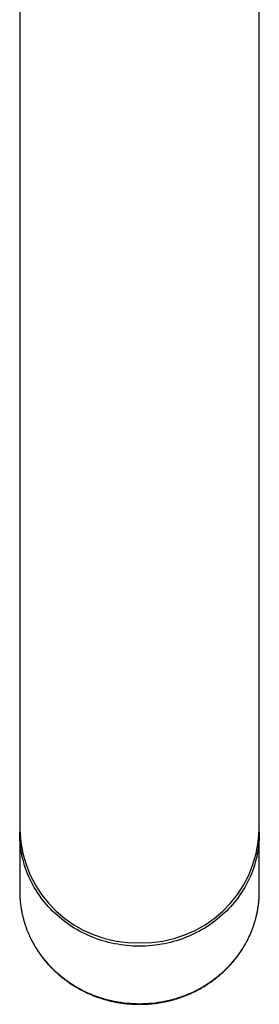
# Model space of a CAD drawing. Header units: millimetres. Extents: x 8 to 706, y 12 to 649.
# Tile 6 of 41: x 321 to 344, y 146 to 239. Entities that reach past the tile are written whole.
import ezdxf

# ---------------------------------------------------------------- set-up
doc = ezdxf.new("R2010")
doc.units = ezdxf.units.MM

msp = doc.modelspace()

# ---------------------------------------------------------------- linework, layer by layer
at = {"color": 7, "linetype": 'Continuous', "lineweight": 30}
for p, q in [((321.429, 278.339), (321.429, 194.67)), ((344.229, 194.67), (344.229, 278.339)), ((321.429, 194.67), (321.429, 166.479)), ((344.229, 166.479), (344.229, 194.67)), ((321.429, 166.479), (321.429, 162.153)), ((344.229, 162.153), (344.229, 166.479)), ((321.429, 161.821), (321.429, 156.349)), ((344.229, 156.349), (344.229, 161.821)), ((344.229, 156.261), (344.229, 156.349))]:
    msp.add_line(p, q, dxfattribs=at)
at = {"color": 7, "linetype": 'Continuous', "lineweight": 30, "flags": 128}
msp.add_lwpolyline([(344.228, 161.987), (344.229, 161.821), (344.225, 161.541), (344.213, 161.261), (344.194, 160.981), (344.167, 160.702), (344.132, 160.423), (344.089, 160.146), (344.038, 159.869), (343.98, 159.594), (343.914, 159.321), (343.841, 159.049), (343.76, 158.779), (343.671, 158.511), (343.575, 158.245), (343.472, 157.982), (343.361, 157.722), (343.244, 157.464), (343.119, 157.21), (342.987, 156.958), (342.848, 156.71), (342.702, 156.465), (342.549, 156.224), (342.39, 155.987), (342.224, 155.754), (342.052, 155.525), (341.873, 155.3), (341.689, 155.08), (341.498, 154.864), (341.301, 154.653), (341.098, 154.447), (340.89, 154.246), (340.676, 154.051), (340.457, 153.86), (340.233, 153.676), (340.003, 153.496), (339.769, 153.323), (339.53, 153.155), (339.286, 152.993), (339.038, 152.837), (338.786, 152.687), (338.529, 152.544), (338.269, 152.407), (338.005, 152.276), (337.737, 152.152), (337.466, 152.035), (337.192, 151.924), (336.914, 151.82), (336.635, 151.723), (336.352, 151.633), (336.067, 151.55), (335.78, 151.474), (335.49, 151.405), (335.199, 151.343), (334.907, 151.288), (334.612, 151.241), (334.317, 151.201), (334.021, 151.168), (333.724, 151.142), (333.426, 151.124), (333.128, 151.113), (332.829, 151.109), (332.531, 151.113), (332.232, 151.124), (331.935, 151.142), (331.637, 151.168), (331.341, 151.201), (331.046, 151.241), (330.752, 151.288), (330.459, 151.343), (330.168, 151.405), (329.879, 151.474), (329.591, 151.55), (329.306, 151.633), (329.024, 151.723), (328.744, 151.82), (328.467, 151.924), (328.192, 152.035), (327.921, 152.152), (327.654, 152.276), (327.389, 152.407), (327.129, 152.544), (326.873, 152.687), (326.62, 152.837), (326.372, 152.993), (326.128, 153.155), (325.889, 153.323), (325.655, 153.496), (325.425, 153.676), (325.201, 153.86), (324.982, 154.051), (324.768, 154.246), (324.56, 154.447), (324.357, 154.653), (324.16, 154.864), (323.97, 155.08), (323.785, 155.3), (323.606, 155.525), (323.434, 155.754), (323.268, 155.987), (323.109, 156.224), (322.956, 156.465), (322.811, 156.71), (322.672, 156.958), (322.54, 157.21), (322.415, 157.464), (322.297, 157.722), (322.186, 157.982), (322.083, 158.245), (321.987, 158.511), (321.899, 158.779), (321.818, 159.049), (321.744, 159.321), (321.678, 159.594), (321.62, 159.869), (321.569, 160.146), (321.527, 160.423), (321.492, 160.702), (321.464, 160.981), (321.445, 161.261), (321.433, 161.541), (321.429, 161.821), (321.43, 161.987)], dxfattribs=at)
at = {"color": 8, "linetype": 'Continuous', "lineweight": 0, "flags": 128}
msp.add_lwpolyline([(321.429, 156.349), (321.433, 156.069), (321.445, 155.788), (321.464, 155.509), (321.492, 155.229), (321.527, 154.951), (321.569, 154.673), (321.62, 154.397), (321.678, 154.122), (321.744, 153.848), (321.818, 153.576), (321.899, 153.307), (321.987, 153.039), (322.083, 152.773), (322.186, 152.51), (322.297, 152.25), (322.415, 151.992), (322.54, 151.737), (322.672, 151.486), (322.811, 151.237), (322.956, 150.993), (323.109, 150.752), (323.268, 150.515), (323.434, 150.281), (323.606, 150.052), (323.785, 149.828), (323.97, 149.607), (324.16, 149.392), (324.357, 149.181), (324.56, 148.975), (324.768, 148.774), (324.982, 148.578), (325.201, 148.388), (325.425, 148.203), (325.655, 148.024), (325.889, 147.85), (326.128, 147.682), (326.372, 147.521), (326.62, 147.365), (326.873, 147.215), (327.129, 147.072), (327.389, 146.935), (327.654, 146.804), (327.921, 146.68), (328.192, 146.563), (328.467, 146.452), (328.744, 146.348), (329.024, 146.251), (329.306, 146.161), (329.591, 146.078), (329.879, 146.002), (330.168, 145.933), (330.459, 145.871), (330.752, 145.816), (331.046, 145.768), (331.341, 145.728), (331.637, 145.695), (331.935, 145.67), (332.232, 145.651), (332.531, 145.64), (332.829, 145.637), (333.128, 145.64), (333.426, 145.651), (333.724, 145.67), (334.021, 145.695), (334.317, 145.728), (334.612, 145.768), (334.907, 145.816), (335.199, 145.871), (335.49, 145.933), (335.78, 146.002), (336.067, 146.078), (336.352, 146.161), (336.635, 146.251), (336.914, 146.348), (337.192, 146.452), (337.466, 146.563), (337.737, 146.68), (338.005, 146.804), (338.269, 146.935), (338.529, 147.072), (338.786, 147.215), (339.038, 147.365), (339.286, 147.521), (339.53, 147.682), (339.769, 147.85), (340.003, 148.024), (340.233, 148.203), (340.457, 148.388), (340.676, 148.578), (340.89, 148.774), (341.098, 148.975), (341.301, 149.181), (341.498, 149.392), (341.689, 149.607), (341.873, 149.828), (342.052, 150.052), (342.224, 150.281), (342.39, 150.515), (342.549, 150.752), (342.702, 150.993), (342.848, 151.237), (342.987, 151.486), (343.119, 151.737), (343.244, 151.992), (343.361, 152.25), (343.472, 152.51), (343.575, 152.773), (343.671, 153.039), (343.76, 153.307), (343.841, 153.576), (343.914, 153.848), (343.98, 154.122), (344.038, 154.397), (344.089, 154.673), (344.132, 154.951), (344.167, 155.229), (344.194, 155.509), (344.213, 155.788), (344.225, 156.069), (344.229, 156.261)], dxfattribs=at)
at = {"color": 7, "linetype": 'Continuous', "lineweight": 30}
for centre, start, end in [((332.496, 162.508), 181.83621, 271.72544), ((333.162, 162.508), 268.27456, 358.16379)]:
    msp.add_arc(centre, 11.072, start, end, dxfattribs=at)
msp.add_open_spline([(321.429, 156.349), (321.429, 156.317), (321.429, 156.229), (321.432, 156.083), (321.438, 155.912), (321.447, 155.741), (321.458, 155.57), (321.473, 155.399), (321.49, 155.228), (321.511, 155.058), (321.534, 154.888), (321.56, 154.719), (321.589, 154.55), (321.62, 154.381), (321.655, 154.213), (321.692, 154.045), (321.732, 153.878), (321.775, 153.712), (321.821, 153.546), (321.87, 153.381), (321.921, 153.217), (321.975, 153.053), (322.032, 152.891), (322.091, 152.729), (322.154, 152.568), (322.219, 152.408), (322.286, 152.249), (322.357, 152.091), (322.429, 151.934), (322.505, 151.779), (322.583, 151.624), (322.664, 151.471), (322.747, 151.319), (322.833, 151.168), (322.922, 151.018), (323.013, 150.87), (323.106, 150.723), (323.202, 150.578), (323.301, 150.434), (323.401, 150.291), (323.504, 150.15), (323.61, 150.011), (323.718, 149.873), (323.828, 149.737), (323.941, 149.602), (324.055, 149.469), (324.172, 149.338), (324.291, 149.209), (324.413, 149.082), (324.536, 148.956), (324.662, 148.832), (324.789, 148.71), (324.919, 148.59), (325.051, 148.472), (325.184, 148.356), (325.32, 148.242), (325.457, 148.131), (325.597, 148.021), (325.738, 147.913), (325.881, 147.807), (326.026, 147.704), (326.172, 147.603), (326.32, 147.504), (326.47, 147.407), (326.622, 147.312), (326.775, 147.22), (326.929, 147.13), (327.085, 147.043), (327.243, 146.957), (327.402, 146.875), (327.562, 146.794), (327.724, 146.716), (327.887, 146.641), (328.051, 146.567), (328.216, 146.497), (328.383, 146.429), (328.551, 146.363), (328.719, 146.3), (328.889, 146.239), (329.06, 146.181), (329.232, 146.126), (329.405, 146.073), (329.578, 146.023), (329.753, 145.975), (329.928, 145.93), (330.104, 145.888), (330.281, 145.848), (330.458, 145.811), (330.636, 145.777), (330.814, 145.745), (330.993, 145.716), (331.173, 145.69), (331.352, 145.667), (331.533, 145.646), (331.713, 145.628), (331.894, 145.612), (332.075, 145.599), (332.256, 145.589), (332.438, 145.582), (332.619, 145.578), (332.801, 145.576), (332.983, 145.577), (333.164, 145.58), (333.346, 145.587), (333.527, 145.596), (333.708, 145.608), (333.889, 145.622), (334.07, 145.64), (334.25, 145.66), (334.43, 145.682), (334.61, 145.708), (334.789, 145.736), (334.967, 145.767), (335.145, 145.8), (335.323, 145.837), (335.5, 145.875), (335.676, 145.917), (335.851, 145.961), (336.026, 146.008), (336.2, 146.057), (336.373, 146.109), (336.545, 146.164), (336.716, 146.221), (336.887, 146.281), (337.056, 146.343), (337.224, 146.408), (337.391, 146.476), (337.557, 146.546), (337.721, 146.618), (337.885, 146.693), (338.047, 146.77), (338.208, 146.85), (338.367, 146.932), (338.525, 147.016), (338.682, 147.103), (338.837, 147.193), (338.99, 147.284), (339.142, 147.378), (339.293, 147.474), (339.441, 147.573), (339.588, 147.673), (339.734, 147.776), (339.877, 147.881), (340.019, 147.988), (340.159, 148.097), (340.297, 148.209), (340.434, 148.322), (340.568, 148.437), (340.7, 148.555), (340.83, 148.674), (340.959, 148.796), (341.085, 148.919), (341.209, 149.044), (341.331, 149.171), (341.451, 149.3), (341.569, 149.43), (341.684, 149.563), (341.797, 149.697), (341.908, 149.833), (342.017, 149.97), (342.123, 150.109), (342.227, 150.249), (342.328, 150.392), (342.427, 150.535), (342.524, 150.68), (342.618, 150.827), (342.71, 150.975), (342.799, 151.124), (342.886, 151.274), (342.97, 151.426), (343.052, 151.579), (343.131, 151.734), (343.207, 151.889), (343.281, 152.046), (343.352, 152.203), (343.42, 152.362), (343.486, 152.522), (343.549, 152.683), (343.61, 152.844), (343.667, 153.007), (343.722, 153.17), (343.774, 153.334), (343.824, 153.499), (343.87, 153.664), (343.914, 153.831), (343.955, 153.998), (343.993, 154.165), (344.028, 154.333), (344.061, 154.502), (344.09, 154.671), (344.117, 154.84), (344.141, 155.01), (344.162, 155.18), (344.181, 155.35), (344.196, 155.521), (344.208, 155.692), (344.218, 155.863), (344.225, 156.034), (344.228, 156.167), (344.228, 156.242), (344.228, 156.26)], degree=3, knots=[0, 0, 0, 0, 0.002804, 0.007863, 0.012922, 0.01798, 0.02304, 0.028099, 0.033158, 0.038217, 0.043277, 0.048336, 0.053396, 0.058456, 0.063516, 0.068577, 0.073638, 0.078699, 0.083761, 0.088823, 0.093885, 0.098948, 0.104011, 0.109075, 0.114139, 0.119204, 0.124269, 0.129334, 0.1344, 0.139467, 0.144534, 0.149602, 0.154671, 0.15974, 0.164809, 0.169879, 0.17495, 0.180021, 0.185093, 0.190166, 0.195239, 0.200313, 0.205388, 0.210463, 0.215538, 0.220615, 0.225692, 0.230769, 0.235847, 0.240926, 0.246005, 0.251085, 0.256166, 0.261247, 0.266329, 0.271411, 0.276494, 0.281577, 0.286661, 0.291746, 0.296831, 0.301916, 0.307002, 0.312089, 0.317176, 0.322263, 0.327351, 0.332439, 0.337528, 0.342617, 0.347707, 0.352796, 0.357887, 0.362977, 0.368069, 0.37316, 0.378252, 0.383344, 0.388436, 0.393529, 0.398622, 0.403715, 0.408808, 0.413902, 0.418996, 0.42409, 0.429184, 0.434279, 0.439374, 0.444469, 0.449564, 0.454659, 0.459754, 0.46485, 0.469945, 0.475041, 0.480137, 0.485233, 0.490328, 0.495424, 0.50052, 0.505616, 0.510713, 0.515809, 0.520905, 0.526001, 0.531097, 0.536193, 0.541288, 0.546384, 0.55148, 0.556576, 0.561671, 0.566767, 0.571862, 0.576957, 0.582052, 0.587147, 0.592241, 0.597336, 0.60243, 0.607524, 0.612618, 0.617712, 0.622805, 0.627898, 0.632991, 0.638083, 0.643175, 0.648267, 0.653359, 0.65845, 0.663541, 0.668631, 0.673721, 0.678811, 0.6839, 0.688989, 0.694077, 0.699165, 0.704253, 0.70934, 0.714426, 0.719512, 0.724598, 0.729683, 0.734767, 0.739851, 0.744934, 0.750017, 0.755099, 0.760181, 0.765262, 0.770343, 0.775422, 0.780502, 0.78558, 0.790658, 0.795736, 0.800813, 0.805889, 0.810964, 0.816039, 0.821114, 0.826187, 0.83126, 0.836333, 0.841405, 0.846476, 0.851546, 0.856616, 0.861686, 0.866754, 0.871823, 0.87689, 0.881957, 0.887024, 0.89209, 0.897155, 0.90222, 0.907284, 0.912348, 0.917412, 0.922475, 0.927537, 0.932599, 0.937661, 0.942723, 0.947784, 0.952845, 0.957905, 0.962965, 0.968025, 0.973085, 0.978145, 0.983204, 0.988263, 0.993322, 0.998381, 1, 1, 1, 1], dxfattribs=at)

doc.saveas('drawing.dxf')
